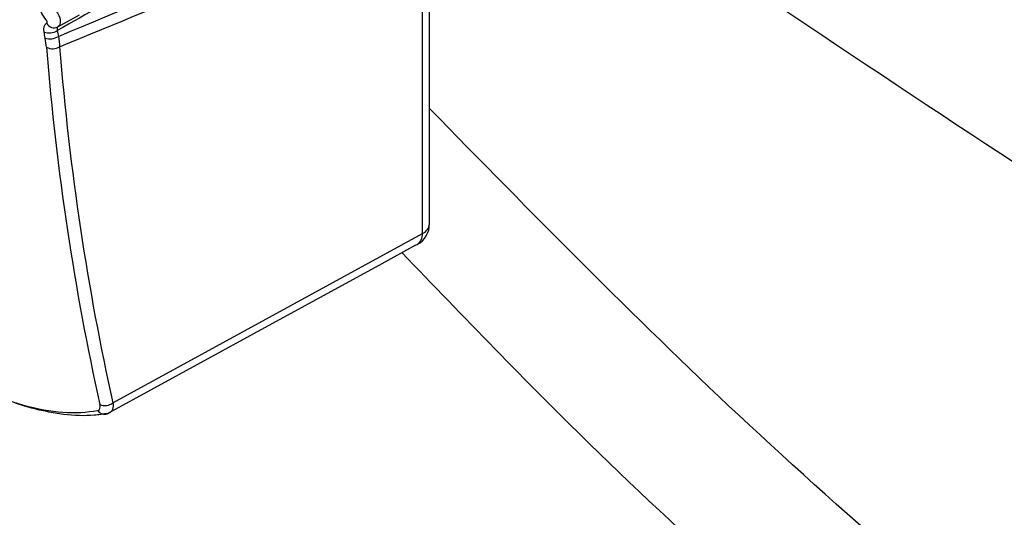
# Model space of a CAD drawing. Header units: millimetres. Extents: x -3.03 to 0.78, y -0.23 to 0.59.
# Tile 127 of 165: x 0.5157 to 0.5366, y 0.3279 to 0.3386. Entities that reach past the tile are written whole.
import ezdxf

# ---------------------------------------------------------------- set-up
doc = ezdxf.new("R2010")
doc.units = ezdxf.units.MM

msp = doc.modelspace()

# ---------------------------------------------------------------- linework, layer by layer
at = {"color": 7, "linetype": 'Continuous', "lineweight": 25}
for p, q in [((0.524399, 0.334203), (0.524399, 0.341433)), ((0.524246, 0.333996), (0.524246, 0.34124)), ((0.516478, 0.338404), (0.516936, 0.338662)), ((0.517652, 0.330387), (0.524246, 0.333996))]:
    msp.add_line(p, q, dxfattribs=at)
at = {"color": 7, "linetype": 'Continuous', "lineweight": 25, "flags": 128}
for points in [[(0.524101, 0.33375), (0.523382, 0.333356), (0.520503, 0.331781), (0.517545, 0.330162)], [(0.524101, 0.33375), (0.524133, 0.333762), (0.524139, 0.333765)], [(0.517503, 0.330147), (0.517517, 0.330151), (0.517532, 0.330156)]]:
    msp.add_lwpolyline(points, dxfattribs=at)
at = {"color": 7, "linetype": 'Continuous', "lineweight": 25}
for centre, radius, start, end in [((0.516401, 0.338572), 0.0001849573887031, 208.569646, 294.671099), ((0.51629, 0.338596), 0.0003197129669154, 250.778207, 303.38499), ((0.516312, 0.33847), 0.0003200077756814, 250.970947, 303.530588), ((0.516363, 0.338227), 0.0002868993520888, 243.382174, 301.8175), ((0.523899, 0.334203), 0.0005, 298.696899, 360), ((0.517488, 0.33059), 0.000261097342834, 244.460254, 308.992943)]:
    msp.add_arc(centre, radius, start, end, dxfattribs=at)
at = {"color": 9, "linetype": 'Continuous', "lineweight": 25}
for centre, radius, start, end in [((0.52415, 0.334227), 0.0002501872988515, 292.67213, 354.674404), ((0.523989, 0.333975), 0.0002582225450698, 305.550863, 4.634306), ((0.517474, 0.330318), 0.00017263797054, 211.447659, 279.404435)]:
    msp.add_arc(centre, radius, start, end, dxfattribs=at)
at = {"color": 7, "linetype": 'Continuous', "lineweight": 25}
for centre, major_axis, ratio, start_param, end_param in [((2.639831, 1.528876), (2.14181108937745, 1.195953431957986), 0.014532, 3.265147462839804, 3.293165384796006), ((2.64122, 1.528045), (2.143219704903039, 1.19516050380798), 0.015113, 3.264968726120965, 3.290048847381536), ((0.570875, 0.373939), (0.03913359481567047, 0.06544861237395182), 0.587343, 2.453643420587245, 2.587919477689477), ((0.571014, 0.373856), (0.03903364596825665, 0.06527536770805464), 0.587369, 2.453667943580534, 2.587944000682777)]:
    msp.add_ellipse(centre, major_axis=major_axis, ratio=ratio, start_param=start_param, end_param=end_param, dxfattribs=at)
for points, knots in [([(0.5295198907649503, 0.3456921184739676), (0.527589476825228, 0.3446020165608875), (0.5256590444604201, 0.3435122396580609), (0.5237285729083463, 0.3424230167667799), (0.5234955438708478, 0.3422915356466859), (0.5232625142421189, 0.3421600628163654), (0.5230294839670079, 0.342028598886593), (0.5220973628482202, 0.3415027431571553), (0.5211652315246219, 0.3409770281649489), (0.5202330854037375, 0.3404515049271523), (0.518977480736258, 0.3397436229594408), (0.5177218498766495, 0.3390360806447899), (0.516466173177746, 0.3383290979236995)], [0.0001500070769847, 0.0001500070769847, 0.0001500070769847, 0.0001500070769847, 0.0083299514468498, 0.0083299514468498, 0.0083299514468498, 0.0093173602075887, 0.0093173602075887, 0.0093173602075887, 0.0132669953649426, 0.0132669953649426, 0.0132669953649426, 0.0185871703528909, 0.0185871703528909, 0.0185871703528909, 0.0185871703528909]), ([(0.6006850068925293, 0.3001987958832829), (0.5953714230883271, 0.3027096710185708), (0.584744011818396, 0.3077315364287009), (0.5687100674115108, 0.3162671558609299), (0.5526462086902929, 0.3255538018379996), (0.538529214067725, 0.334289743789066), (0.5297906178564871, 0.340225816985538), (0.5264010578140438, 0.3425283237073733)], [0, 0, 0, 0, 0.2158044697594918, 0.4316188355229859, 0.6474345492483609, 0.8632455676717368, 1, 1, 1, 1]), ([(0.5164380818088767, 0.3387512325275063), (0.5164864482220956, 0.3386907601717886), (0.5165200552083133, 0.3386137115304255), (0.5165355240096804, 0.3384807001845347), (0.5165170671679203, 0.338426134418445), (0.5164782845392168, 0.3384038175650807)], [0, 0, 0, 0, 0.5, 0.5, 1, 1, 1, 1]), ([(0.5162386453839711, 0.3384834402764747), (0.5162397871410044, 0.3384841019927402), (0.5162408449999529, 0.3384848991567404), (0.5162418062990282, 0.3384858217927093), (0.5162443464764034, 0.3384882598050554), (0.5162462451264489, 0.3384916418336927), (0.5162473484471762, 0.3384956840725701), (0.5162484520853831, 0.3384997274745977), (0.5162487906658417, 0.3385045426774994), (0.5162483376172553, 0.3385097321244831), (0.5162478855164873, 0.3385149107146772), (0.5162466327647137, 0.3385206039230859), (0.5162446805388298, 0.3385263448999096), (0.5162427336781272, 0.3385320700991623), (0.5162400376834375, 0.3385379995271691), (0.5162368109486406, 0.3385436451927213), (0.5162335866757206, 0.3385492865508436), (0.5162297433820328, 0.338554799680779), (0.516225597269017, 0.3385597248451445)], [0, 0, 0, 0, 7.4621794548e-06, 7.4621794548e-06, 7.4621794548e-06, 2.74244364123e-05, 2.74244364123e-05, 2.74244364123e-05, 4.73913079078e-05, 4.73913079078e-05, 4.73913079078e-05, 6.73153094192e-05, 6.73153094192e-05, 6.73153094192e-05, 8.71844084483e-05, 8.71844084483e-05, 8.71844084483e-05, 0.0001070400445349, 0.0001070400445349, 0.0001070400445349, 0.0001070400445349]), ([(0.5164782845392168, 0.3384038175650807), (0.5164735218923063, 0.3384010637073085), (0.5164696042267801, 0.3383971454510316), (0.5164666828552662, 0.3383922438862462), (0.5164624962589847, 0.3383852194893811), (0.5164602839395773, 0.3383759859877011), (0.5164601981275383, 0.3383653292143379), (0.5164601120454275, 0.3383546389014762), (0.5164621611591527, 0.3383422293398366), (0.5164661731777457, 0.338329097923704)], [0, 0, 0, 0, 3.60005411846e-05, 3.60005411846e-05, 3.60005411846e-05, 8.79610759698e-05, 8.79610759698e-05, 8.79610759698e-05, 0.0001400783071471, 0.0001400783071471, 0.0001400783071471, 0.0001400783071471]), ([(0.6017942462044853, 0.2960254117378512), (0.5984659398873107, 0.2966223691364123), (0.5918416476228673, 0.2978104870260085), (0.5821706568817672, 0.3004501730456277), (0.5727548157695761, 0.3037214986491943), (0.5636260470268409, 0.3076953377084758), (0.5548548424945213, 0.3123332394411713), (0.5464673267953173, 0.3176109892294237), (0.5384937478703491, 0.3235253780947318), (0.5310844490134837, 0.3298376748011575), (0.5265666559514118, 0.3344513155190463), (0.5243988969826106, 0.3366650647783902)], [0, 0, 0, 0, 0.1130702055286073, 0.2250424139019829, 0.3373816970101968, 0.4499001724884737, 0.562182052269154, 0.6735151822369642, 0.7850843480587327, 0.8968776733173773, 1, 1, 1, 1]), ([(0.5097368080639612, 0.3346093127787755), (0.5103776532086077, 0.3338867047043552), (0.5110495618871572, 0.3332339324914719), (0.5119229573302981, 0.3325019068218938), (0.5120989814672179, 0.3323601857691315), (0.5124480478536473, 0.3320904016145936), (0.5126218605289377, 0.3319616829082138), (0.5131410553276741, 0.3315937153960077), (0.5134841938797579, 0.3313725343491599), (0.513994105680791, 0.331077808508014), (0.5141639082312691, 0.3309854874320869), (0.5144961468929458, 0.3308165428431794), (0.5146591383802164, 0.3307395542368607), (0.5151390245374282, 0.3305305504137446), (0.5154468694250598, 0.3304203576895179), (0.5160389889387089, 0.3302591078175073), (0.51632330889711, 0.3302086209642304), (0.516851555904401, 0.3301712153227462), (0.5170979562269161, 0.3301834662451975), (0.5173271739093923, 0.3302274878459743)], [0, 0, 0, 0, 0.2499999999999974, 0.2499999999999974, 0.3124999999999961, 0.3124999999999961, 0.3749999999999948, 0.3749999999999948, 0.4999999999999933, 0.4999999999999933, 0.5624999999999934, 0.5624999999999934, 0.6249999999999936, 0.6249999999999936, 0.7499999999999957, 0.7499999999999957, 0.8749999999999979, 0.8749999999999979, 1, 1, 1, 1]), ([(0.523811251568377, 0.3335911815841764), (0.5251296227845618, 0.3322179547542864), (0.5286386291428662, 0.3285629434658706), (0.5347805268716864, 0.3231617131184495), (0.5415154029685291, 0.3178949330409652), (0.5478638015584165, 0.3135488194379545), (0.5545550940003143, 0.3094528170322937), (0.5623873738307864, 0.3053182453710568), (0.5714716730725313, 0.3013593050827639), (0.5809029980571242, 0.2980560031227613), (0.5891570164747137, 0.2958338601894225), (0.5960531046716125, 0.2943567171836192), (0.599694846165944, 0.2937548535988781), (0.6015166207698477, 0.2934537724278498)], [0, 0, 0, 0, 0.0632642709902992, 0.1683856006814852, 0.2738438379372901, 0.3509367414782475, 0.4281676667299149, 0.5392807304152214, 0.650808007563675, 0.7635852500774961, 0.8767728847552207, 0.9383558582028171, 1, 1, 1, 1]), ([(0.5175448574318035, 0.3301619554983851), (0.5174476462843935, 0.3301469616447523), (0.5171545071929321, 0.3301017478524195), (0.5167168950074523, 0.3301168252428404), (0.5161606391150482, 0.3302095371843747), (0.5157339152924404, 0.3303159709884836), (0.5154088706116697, 0.3304457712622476), (0.5153133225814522, 0.3304839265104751)], [0, 0, 0, 0, 0.1539082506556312, 0.4641085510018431, 0.6206006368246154, 0.8884742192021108, 1, 1, 1, 1]), ([(0.5175020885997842, 0.3301521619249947), (0.5175165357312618, 0.3301528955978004), (0.5175440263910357, 0.3301542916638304), (0.5175666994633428, 0.3301710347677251), (0.5175774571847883, 0.3301789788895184)], [0, 0, 0, 0, 0.5255287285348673, 1, 1, 1, 1]), ([(0.5175799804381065, 0.3301751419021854), (0.5175754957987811, 0.3301726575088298), (0.5175674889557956, 0.3301682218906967), (0.5175582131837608, 0.3301657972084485), (0.517554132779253, 0.3301647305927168)], [0, 0, 0, 0, 0.5601008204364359, 1, 1, 1, 1])]:
    msp.add_open_spline(points, degree=3, knots=knots, dxfattribs=at)
for points in [[(0.516225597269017, 0.3385597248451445), (0.5161571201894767, 0.3386410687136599), (0.5161073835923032, 0.3387433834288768), (0.5160929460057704, 0.3388325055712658)], [(0.516184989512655, 0.3382941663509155), (0.5161689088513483, 0.3383835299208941), (0.516188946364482, 0.3384546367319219), (0.5162386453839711, 0.3384834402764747)], [(0.5162079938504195, 0.3381678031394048), (0.5162002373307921, 0.3382099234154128), (0.5161925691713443, 0.3382520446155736), (0.516184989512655, 0.3382941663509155)], [(0.5164661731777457, 0.3383290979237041), (0.5164737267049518, 0.3382872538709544), (0.5164813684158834, 0.3382454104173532), (0.5164890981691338, 0.3382035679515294)], [(0.5162344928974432, 0.3379707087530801), (0.5162292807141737, 0.3380344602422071), (0.5162204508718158, 0.3381001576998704), (0.5162079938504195, 0.3381678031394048)], [(0.5164890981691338, 0.3382035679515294), (0.5165015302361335, 0.3381280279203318), (0.5165099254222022, 0.3380546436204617), (0.5165142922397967, 0.3379834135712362)], [(0.5173271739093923, 0.3302274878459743), (0.517373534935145, 0.3302363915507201), (0.5173910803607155, 0.3302847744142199), (0.5173755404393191, 0.3303539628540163)]]:
    msp.add_open_spline(points, degree=3, dxfattribs=at)
at = {"color": 9, "linetype": 'Continuous', "lineweight": 25}
msp.add_open_spline([(0.5176523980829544, 0.3303866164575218), (0.5176533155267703, 0.3303780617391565), (0.5176560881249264, 0.3303522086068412), (0.5176558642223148, 0.3303200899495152), (0.5176523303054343, 0.3302889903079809), (0.5176473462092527, 0.3302655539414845), (0.5176396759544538, 0.3302428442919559), (0.5176295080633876, 0.3302223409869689), (0.5176170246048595, 0.3302044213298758), (0.5176022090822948, 0.3301895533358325), (0.5175898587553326, 0.3301798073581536), (0.5175817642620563, 0.330175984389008), (0.5175799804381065, 0.3301751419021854)], degree=3, knots=[0, 0, 0, 0, 0.0850002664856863, 0.2568784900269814, 0.3438795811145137, 0.4467887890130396, 0.5503940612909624, 0.6561997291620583, 0.7627687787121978, 0.8662903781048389, 0.97053374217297, 1, 1, 1, 1], dxfattribs=at)

doc.saveas('drawing.dxf')
